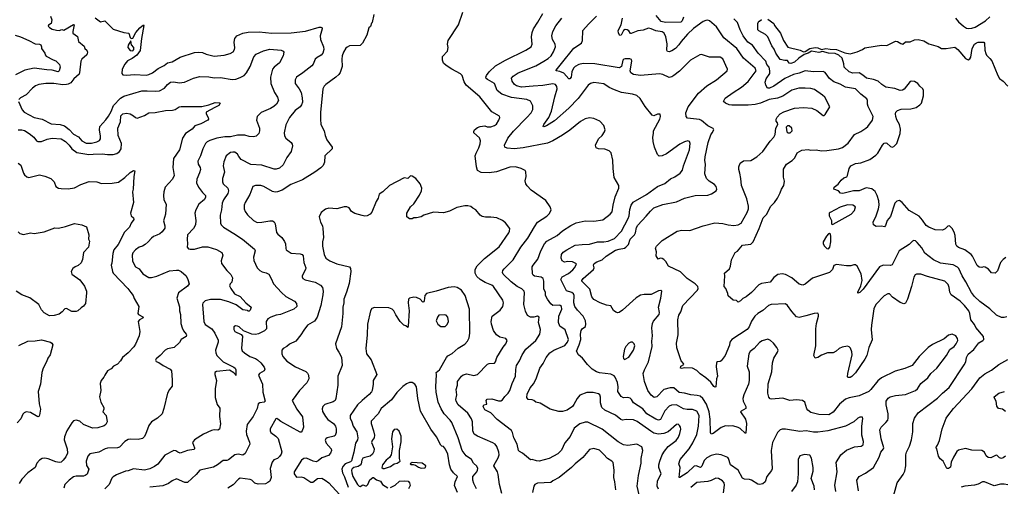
# Model space of a CAD drawing. Extents: x 1863017 to 1989460, y 394564 to 532820.
# Tile 165 of 213: x 1939383 to 1950377, y 485395 to 490607. Entities that reach past the tile are written whole.
import ezdxf

# ---------------------------------------------------------------- set-up
doc = ezdxf.new("R2010")
doc.units = 0

msp = doc.modelspace()

# ---------------------------------------------------------------- linework, layer by layer
at = {"layer": '0CON10XD'}
for points in [[(1946299, 485299), (1946279, 485395), (1946291, 485515), (1946322, 485655), (1946323, 485705), (1946339, 485795), (1946331, 485835), (1946275, 485866), (1946172, 485852), (1946125, 485859), (1946065, 485893), (1945885, 486033), (1945725, 486113), (1945695, 486112), (1945636, 486094), (1945574, 486045), (1945528, 485952), (1945471, 485879), (1945431, 485799), (1945393, 485757), (1945293, 485707), (1945184, 485676), (1945155, 485678), (1945106, 485694), (1945085, 485690), (1944998, 485765), (1944964, 485784), (1944954, 485795), (1944939, 485865), (1944902, 485935), (1944887, 485995), (1944875, 486018), (1944715, 486141), (1944645, 486216), (1944575, 486249), (1944557, 486285), (1944566, 486304), (1944598, 486312), (1944591, 486355), (1944602, 486368), (1944655, 486371), (1944730, 486350), (1944755, 486349), (1944775, 486362), (1944801, 486399), (1944836, 486434), (1944856, 486465), (1944880, 486545), (1944918, 486625), (1944921, 486699), (1944929, 486745), (1944965, 486796), (1944994, 486864), (1945036, 486925), (1945145, 487024), (1945192, 487095), (1945198, 487145), (1945176, 487225), (1945184, 487284), (1945165, 487296), (1945125, 487286), (1945085, 487284), (1945053, 487304), (1945032, 487352), (1945013, 487425), (1945019, 487555), (1945014, 487575), (1944989, 487599), (1944936, 487626), (1944870, 487680), (1944782, 487765), (1944772, 487785), (1944778, 487805), (1944792, 487825), (1944894, 487925), (1944979, 488065), (1945058, 488165), (1945131, 488295), (1945165, 488344), (1945269, 488411), (1945299, 488441), (1945316, 488484), (1945306, 488515), (1945257, 488587), (1945094, 488704), (1945050, 488750), (1945034, 488774), (1945027, 488807), (1945037, 488857), (1945036, 488906), (1945025, 488922), (1944982, 488945), (1944918, 488962), (1944855, 488961), (1944705, 488908), (1944625, 488897), (1944535, 488902), (1944495, 488924), (1944483, 488963), (1944469, 489085), (1944478, 489115), (1944511, 489175), (1944525, 489222), (1944528, 489255), (1944517, 489287), (1944454, 489345), (1944452, 489358), (1944460, 489375), (1944495, 489401), (1944525, 489414), (1944575, 489420), (1944602, 489412), (1944642, 489412), (1944685, 489426), (1944705, 489441), (1944734, 489485), (1944744, 489515), (1944741, 489531), (1944655, 489578), (1944522, 489745), (1944367, 489877), (1944344, 489914), (1944322, 489985), (1944304, 490004), (1944208, 490055), (1944145, 490097), (1944115, 490122), (1944102, 490155), (1944103, 490197), (1944160, 490255), (1944168, 490295), (1944160, 490335), (1944168, 490375), (1944281, 490549), (1944330, 490690)], [(1946514, 485364), (1946500, 485395), (1946504, 485456), (1946547, 485535), (1946520, 485605), (1946520, 485635), (1946530, 485675), (1946558, 485745), (1946582, 485788), (1946625, 485839), (1946712, 485908), (1946739, 485945), (1946754, 485985), (1946764, 486034), (1946762, 486055), (1946751, 486075), (1946735, 486088), (1946715, 486086), (1946625, 486004), (1946575, 485984), (1946515, 485979), (1946465, 485990), (1946429, 486009), (1946277, 486117), (1946235, 486139), (1946155, 486141), (1946115, 486134), (1946095, 486141), (1946035, 486190), (1945916, 486245), (1945882, 486275), (1945869, 486329), (1945869, 486389), (1945859, 486415), (1945845, 486428), (1945785, 486443), (1945715, 486443), (1945638, 486412), (1945606, 486374), (1945572, 486308), (1945554, 486286), (1945495, 486244), (1945445, 486230), (1945402, 486232), (1945305, 486257), (1945195, 486323), (1945145, 486333), (1945124, 486354), (1945105, 486360), (1945062, 486365), (1945044, 486385), (1945049, 486425), (1945084, 486495), (1945122, 486545), (1945155, 486606), (1945191, 486715), (1945227, 486765), (1945262, 486835), (1945301, 486885), (1945346, 486914), (1945471, 486969), (1945501, 487005), (1945511, 487035), (1945475, 487142), (1945415, 487185), (1945400, 487225), (1945403, 487295), (1945437, 487375), (1945432, 487402), (1945419, 487415), (1945405, 487419), (1945335, 487415), (1945315, 487432), (1945275, 487485), (1945255, 487525), (1945253, 487563), (1945237, 487597), (1945236, 487686), (1945229, 487715), (1945205, 487731), (1945132, 487742), (1945115, 487754), (1945108, 487768), (1945106, 487845), (1945115, 487865), (1945167, 487933), (1945201, 488025), (1945244, 488105), (1945267, 488133), (1945384, 488196), (1945445, 488249), (1945535, 488307), (1945595, 488337), (1945695, 488362), (1945795, 488356), (1945895, 488372), (1945976, 488435), (1945998, 488462), (1946008, 488535), (1946033, 488627), (1946073, 488725), (1946071, 488755), (1946020, 488845), (1946009, 488945), (1946007, 489037), (1945988, 489118), (1945965, 489143), (1945915, 489162), (1945847, 489163), (1945820, 489175), (1945812, 489205), (1945844, 489276), (1945885, 489312), (1945913, 489355), (1945919, 489375), (1945906, 489425), (1945862, 489475), (1945795, 489504), (1945745, 489510), (1945695, 489498), (1945645, 489468), (1945526, 489374), (1945445, 489319), (1945336, 489254), (1945275, 489228), (1945005, 489175), (1944905, 489166), (1944825, 489171), (1944799, 489185), (1944796, 489205), (1944832, 489285), (1944897, 489363), (1945045, 489516), (1945094, 489565), (1945113, 489605), (1945112, 489645), (1945085, 489696), (1945047, 489717), (1944875, 489737), (1944765, 489775), (1944715, 489815), (1944683, 489893), (1944605, 489938), (1944592, 489952), (1944589, 489965), (1944596, 489985), (1944624, 490025), (1944695, 490091), (1944808, 490155), (1945035, 490268), (1945092, 490305), (1945104, 490335), (1945098, 490415), (1945104, 490465), (1945120, 490505), (1945169, 490581), (1945225, 490675)], [(1939728, 490648), (1939740, 490605), (1939736, 490564), (1939706, 490545), (1939702, 490535), (1939715, 490519), (1939745, 490501), (1939795, 490489), (1939825, 490488), (1939855, 490496), (1939875, 490489), (1939985, 490552), (1939990, 490550), (1939975, 490475), (1939976, 490456), (1940030, 490420), (1940038, 490365), (1940102, 490312), (1940111, 490285), (1940132, 490265), (1940139, 490245), (1940134, 490215), (1940075, 490166), (1940065, 490145), (1940052, 490015), (1940045, 489997), (1939988, 489945), (1939955, 489903), (1939925, 489888), (1939904, 489884), (1939865, 489881), (1939765, 489893), (1939675, 489895), (1939595, 489883), (1939561, 489869), (1939526, 489844), (1939455, 489769), (1939392, 489735), (1939374, 489716)], [(1940225, 490628), (1940285, 490584), (1940335, 490594), (1940425, 490503), (1940545, 490463), (1940600, 490455), (1940615, 490410), (1940628, 490398), (1940645, 490400), (1940681, 490465), (1940725, 490517), (1940765, 490550), (1940769, 490541), (1940742, 490398), (1940727, 490263), (1940691, 490209), (1940638, 490172), (1940585, 490148), (1940555, 490110), (1940528, 490055), (1940522, 490005), (1940535, 489992), (1940575, 489987), (1940665, 489993), (1940795, 489988), (1940825, 489995), (1940865, 490013), (1940928, 490062), (1940995, 490096), (1941035, 490126), (1941085, 490138), (1941175, 490189), (1941335, 490241), (1941375, 490246), (1941425, 490241), (1941465, 490223), (1941555, 490199), (1941665, 490211), (1941732, 490228), (1941765, 490247), (1941782, 490275), (1941786, 490294), (1941777, 490355), (1941785, 490396), (1941806, 490425), (1941875, 490458), (1941935, 490468), (1942055, 490473), (1942197, 490457), (1942415, 490461), (1942575, 490479), (1942725, 490524), (1942744, 490524), (1942760, 490515), (1942762, 490505), (1942736, 490425), (1942743, 490385), (1942776, 490305), (1942777, 490275), (1942769, 490235), (1942749, 490211), (1942703, 490185), (1942683, 490165), (1942661, 490109), (1942645, 490091), (1942543, 490013), (1942475, 489966), (1942458, 489935), (1942458, 489895), (1942505, 489835), (1942524, 489795), (1942538, 489735), (1942539, 489685), (1942530, 489655), (1942516, 489635), (1942457, 489593), (1942395, 489516), (1942355, 489432), (1942334, 489345), (1942338, 489308), (1942353, 489283), (1942414, 489234), (1942426, 489216), (1942428, 489198), (1942414, 489135), (1942364, 489066), (1942325, 488985), (1942285, 488949), (1942245, 488936), (1942225, 488937), (1942085, 488981), (1941965, 488991), (1941855, 489045), (1941830, 489080), (1941815, 489106), (1941785, 489126), (1941761, 489129), (1941735, 489122), (1941689, 489085), (1941661, 489019), (1941656, 488975), (1941670, 488905), (1941649, 488835), (1941646, 488795), (1941656, 488775), (1941708, 488725), (1941716, 488696), (1941705, 488665), (1941660, 488595), (1941645, 488558), (1941637, 488485), (1941622, 488425), (1941624, 488335), (1941634, 488315), (1941659, 488289), (1941775, 488220), (1941870, 488155), (1942004, 488045), (1942012, 488025), (1941994, 487955), (1941998, 487918), (1942034, 487834), (1942064, 487804), (1942090, 487790), (1942135, 487779), (1942163, 487763), (1942191, 487715), (1942216, 487655), (1942305, 487560), (1942356, 487515), (1942452, 487462), (1942474, 487435), (1942476, 487405), (1942443, 487375), (1942295, 487315), (1942245, 487306), (1942186, 487285), (1942154, 487265), (1942136, 487235), (1942139, 487155), (1942115, 487131), (1942051, 487099), (1942015, 487092), (1941975, 487096), (1941880, 487130), (1941834, 487175), (1941816, 487185), (1941793, 487187), (1941775, 487177), (1941773, 487145), (1941784, 487125), (1941855, 487091), (1941871, 487071), (1941859, 486935), (1941868, 486908), (1941894, 486884), (1941951, 486845), (1942015, 486822), (1942038, 486808), (1942075, 486774), (1942111, 486725), (1942119, 486705), (1942114, 486686), (1942061, 486655), (1942049, 486635), (1942093, 486535), (1942098, 486445), (1942124, 486346), (1942113, 486335), (1942063, 486327), (1942044, 486315), (1942036, 486265), (1941991, 486175), (1941923, 486085), (1941911, 486009), (1941914, 485975), (1941949, 485889), (1941951, 485865), (1941899, 485761), (1941875, 485744), (1941823, 485753), (1941785, 485746), (1941715, 485691), (1941695, 485684), (1941655, 485682), (1941592, 485635), (1941545, 485607), (1941394, 485575), (1941354, 485525), (1941255, 485439), (1941225, 485439), (1941135, 485478), (1941085, 485457), (1941046, 485425), (1940981, 485399), (1940835, 485384)], [(1943338, 490665), (1943320, 490575), (1943312, 490568), (1943298, 490532), (1943282, 490515), (1943260, 490435), (1943212, 490345), (1943185, 490318), (1943065, 490314), (1943038, 490302), (1943025, 490290), (1943000, 490245), (1942985, 490202), (1942980, 490165), (1942982, 490085), (1942961, 490019), (1942945, 489994), (1942914, 489965), (1942802, 489885), (1942782, 489865), (1942768, 489835), (1942741, 489569), (1942741, 489495), (1942746, 489435), (1942781, 489365), (1942794, 489314), (1942814, 489265), (1942870, 489185), (1942870, 489165), (1942790, 489085), (1942786, 489014), (1942772, 488978), (1942747, 488953), (1942677, 488903), (1942541, 488819), (1942410, 488765), (1942315, 488703), (1942262, 488685), (1942235, 488682), (1942205, 488689), (1942109, 488745), (1942075, 488756), (1942015, 488755), (1941987, 488743), (1941951, 488655), (1941900, 488565), (1941891, 488535), (1941890, 488495), (1941901, 488465), (1941927, 488427), (1941994, 488364), (1942035, 488340), (1942085, 488345), (1942175, 488361), (1942205, 488359), (1942225, 488350), (1942237, 488325), (1942251, 488231), (1942265, 488211), (1942310, 488175), (1942341, 488131), (1942352, 488102), (1942353, 488053), (1942360, 488035), (1942415, 488000), (1942515, 487992), (1942536, 487986), (1942548, 487968), (1942556, 487895), (1942577, 487835), (1942574, 487815), (1942537, 487745), (1942536, 487735), (1942546, 487716), (1942572, 487702), (1942683, 487675), (1942743, 487643), (1942764, 487614), (1942771, 487575), (1942768, 487535), (1942744, 487415), (1942704, 487285), (1942675, 487240), (1942597, 487193), (1942555, 487138), (1942523, 487085), (1942465, 487016), (1942397, 486983), (1942367, 486955), (1942324, 486935), (1942311, 486915), (1942309, 486875), (1942320, 486845), (1942364, 486794), (1942461, 486731), (1942576, 486676), (1942597, 486657), (1942608, 486635), (1942611, 486595), (1942590, 486550), (1942506, 486465), (1942424, 486355), (1942476, 486255), (1942540, 486170), (1942552, 486055), (1942537, 486013), (1942525, 486001), (1942515, 486001), (1942298, 486118), (1942265, 486146), (1942255, 486151), (1942242, 486148), (1942181, 486035), (1942180, 486015), (1942188, 485995), (1942244, 485955), (1942269, 485929), (1942309, 485781), (1942304, 485755), (1942285, 485726), (1942260, 485705), (1942220, 485690), (1942201, 485665), (1942180, 485595), (1942190, 485495), (1942175, 485454), (1942154, 485436), (1942127, 485423), (1942045, 485420), (1942009, 485429), (1941975, 485462), (1941955, 485472), (1941845, 485484), (1941825, 485474), (1941767, 485413), (1941706, 485375)], [(1948799, 486151), (1948795, 486167), (1948765, 486169), (1948740, 486155), (1948695, 486114), (1948602, 486068), (1948405, 486016), (1948295, 486000), (1948245, 486000), (1948164, 486014), (1948095, 486007), (1947935, 486034), (1947898, 486032), (1947875, 486024), (1947846, 485995), (1947789, 485885), (1947774, 485795), (1947785, 485590), (1947779, 485571), (1947726, 485505), (1947707, 485445), (1947679, 485421), (1947645, 485415), (1947625, 485420), (1947555, 485462), (1947530, 485470), (1947475, 485475), (1947454, 485485), (1947406, 485576), (1947319, 485635), (1947299, 485705), (1947288, 485718), (1947216, 485746), (1947165, 485753), (1947105, 485738), (1947055, 485714), (1947026, 485684), (1947000, 485620), (1946986, 485604), (1946935, 485622), (1946915, 485619), (1946835, 485545), (1946755, 485492), (1946748, 485495), (1946757, 485605), (1946743, 485645), (1946757, 485695), (1946857, 485813), (1946899, 485881), (1946943, 485975), (1946962, 486068), (1946968, 486185), (1946945, 486235), (1946895, 486252), (1946835, 486253), (1946795, 486260), (1946715, 486305), (1946659, 486301), (1946635, 486291), (1946585, 486239), (1946539, 486141), (1946515, 486133), (1946485, 486144), (1946385, 486205), (1946339, 486259), (1946235, 486328), (1946215, 486365), (1946199, 486379), (1946175, 486385), (1946124, 486384), (1946097, 486397), (1946063, 486455), (1946066, 486505), (1946059, 486555), (1946033, 486613), (1946019, 486629), (1945985, 486649), (1945855, 486664), (1945825, 486673), (1945775, 486702), (1945722, 486755), (1945667, 486825), (1945624, 486864), (1945600, 486905), (1945631, 486975), (1945649, 487035), (1945643, 487095), (1945651, 487135), (1945665, 487154), (1945701, 487179), (1945705, 487205), (1945700, 487245), (1945675, 487294), (1945611, 487361), (1945581, 487405), (1945571, 487445), (1945574, 487525), (1945567, 487545), (1945549, 487559), (1945489, 487579), (1945426, 487705), (1945441, 487735), (1945509, 487771), (1945558, 487812), (1945579, 487835), (1945600, 487875), (1945593, 487885), (1945555, 487901), (1945505, 487906), (1945465, 487900), (1945439, 487915), (1945428, 487945), (1945433, 487985), (1945451, 488009), (1945493, 488035), (1945585, 488087), (1945665, 488097), (1945745, 488098), (1945835, 488127), (1945905, 488127), (1945955, 488135), (1946025, 488164), (1946103, 488245), (1946178, 488385), (1946188, 488415), (1946196, 488486), (1946212, 488535), (1946232, 488568), (1946382, 488655), (1946505, 488743), (1946585, 488776), (1946651, 488829), (1946699, 488851), (1946759, 488891), (1946785, 488925), (1946796, 488976), (1946860, 489155), (1946868, 489225), (1946862, 489245), (1946843, 489253), (1946805, 489244), (1946755, 489216), (1946605, 489110), (1946555, 489086), (1946524, 489084), (1946505, 489102), (1946472, 489185), (1946456, 489245), (1946454, 489295), (1946461, 489335), (1946458, 489365), (1946530, 489495), (1946537, 489527), (1946535, 489550), (1946505, 489550), (1946465, 489532), (1946445, 489542), (1946366, 489636), (1946312, 489725), (1946275, 489759), (1946225, 489775), (1946103, 489793), (1946023, 489823), (1945965, 489851), (1945905, 489892), (1945795, 489904), (1945755, 489894), (1945732, 489875), (1945620, 489725), (1945513, 489617), (1945355, 489476), (1945265, 489423), (1945235, 489411), (1945228, 489415), (1945234, 489435), (1945292, 489515), (1945321, 489585), (1945358, 489745), (1945384, 489834), (1945382, 489862), (1945365, 489885), (1945335, 489891), (1945225, 489872), (1945116, 489866), (1944985, 489855), (1944929, 489869), (1944907, 489885), (1944882, 489922), (1944875, 489955), (1944892, 489975), (1944948, 490012), (1945145, 490092), (1945235, 490142), (1945284, 490175), (1945316, 490205), (1945345, 490248), (1945364, 490304), (1945363, 490335), (1945333, 490385), (1945324, 490425), (1945336, 490474), (1945371, 490539), (1945435, 490625)], [(1948747, 485345), (1948732, 485465), (1948757, 485503), (1948828, 485542), (1948916, 485604), (1948980, 485720), (1948998, 485775), (1949029, 485815), (1949031, 485825), (1949003, 485927), (1948986, 486025), (1949002, 486055), (1949055, 486107), (1949076, 486134), (1949081, 486155), (1949080, 486205), (1949056, 486305), (1949059, 486345), (1949080, 486380), (1949104, 486396), (1949162, 486408), (1949275, 486419), (1949385, 486465), (1949406, 486484), (1949444, 486545), (1949523, 486607), (1949555, 486655), (1949624, 486716), (1949733, 486855), (1949768, 486922), (1949816, 486955), (1949840, 486985), (1949858, 487025), (1949854, 487045), (1949835, 487076), (1949795, 487094), (1949755, 487084), (1949705, 487041), (1949575, 486980), (1949526, 486945), (1949426, 486844), (1949347, 486743), (1949265, 486711), (1949158, 486682), (1949005, 486605), (1948965, 486574), (1948888, 486475), (1948865, 486455), (1948755, 486405), (1948645, 486384), (1948605, 486367), (1948537, 486313), (1948465, 486222), (1948417, 486195), (1948305, 486196), (1948215, 486221), (1948184, 486244), (1948172, 486262), (1948151, 486335), (1948123, 486353), (1948055, 486360), (1947983, 486353), (1947905, 486379), (1947778, 486368), (1947763, 486373), (1947749, 486389), (1947737, 486435), (1947740, 486540), (1947780, 486675), (1947787, 486773), (1947805, 486825), (1947846, 486895), (1947850, 486915), (1947838, 486945), (1947798, 486995), (1947766, 487025), (1947737, 487037), (1947675, 487019), (1947645, 487001), (1947584, 486936), (1947539, 486901), (1947524, 486876), (1947506, 486735), (1947528, 486675), (1947529, 486575), (1947520, 486535), (1947467, 486415), (1947459, 486375), (1947461, 486345), (1947489, 486285), (1947490, 486265), (1947438, 486235), (1947432, 486225), (1947488, 486145), (1947497, 486095), (1947492, 485988), (1947485, 485987), (1947429, 486039), (1947405, 486053), (1947345, 486069), (1947295, 486065), (1947265, 486070), (1947215, 486052), (1947125, 485986), (1947105, 485978), (1947095, 485995), (1947091, 486145), (1947082, 486225), (1947052, 486312), (1947010, 486375), (1946980, 486400), (1946949, 486411), (1946875, 486418), (1946805, 486436), (1946745, 486441), (1946686, 486496), (1946647, 486496), (1946575, 486475), (1946496, 486394), (1946467, 486386), (1946432, 486412), (1946398, 486465), (1946361, 486565), (1946345, 486655), (1946358, 486695), (1946403, 486787), (1946446, 486955), (1946441, 487015), (1946448, 487075), (1946443, 487165), (1946449, 487215), (1946461, 487239), (1946523, 487315), (1946525, 487335), (1946515, 487395), (1946541, 487495), (1946552, 487575), (1946543, 487583), (1946515, 487579), (1946435, 487537), (1946355, 487536), (1946315, 487529), (1946265, 487502), (1946115, 487363), (1946078, 487335), (1946062, 487332), (1946039, 487339), (1946015, 487358), (1945985, 487410), (1945935, 487419), (1945865, 487444), (1945792, 487482), (1945771, 487511), (1945748, 487598), (1945659, 487685), (1945659, 487695), (1945675, 487716), (1945791, 487815), (1945796, 487834), (1945791, 487865), (1945796, 487884), (1945826, 487904), (1945885, 487925), (1945931, 487965), (1946035, 488031), (1946075, 488045), (1946135, 488054), (1946152, 488065), (1946179, 488095), (1946201, 488155), (1946249, 488205), (1946259, 488225), (1946269, 488285), (1946285, 488312), (1946379, 488411), (1946425, 488470), (1946465, 488506), (1946565, 488544), (1946715, 488574), (1946805, 488614), (1946925, 488644), (1947065, 488646), (1947108, 488662), (1947159, 488695), (1947166, 488715), (1947159, 488745), (1947141, 488765), (1947082, 488805), (1947053, 488833), (1947032, 488885), (1947042, 488995), (1947034, 489035), (1947035, 489075), (1947069, 489235), (1947100, 489320), (1947116, 489344), (1947132, 489375), (1947125, 489390), (1947065, 489422), (1946995, 489481), (1946975, 489492), (1946838, 489508), (1946824, 489525), (1946819, 489565), (1946847, 489635), (1946963, 489787), (1947055, 489869), (1947164, 489935), (1947281, 490035), (1947286, 490055), (1947235, 490171), (1947205, 490187), (1947085, 490189), (1946995, 490217), (1946976, 490214), (1946874, 490155), (1946749, 490031), (1946688, 489982), (1946665, 489968), (1946635, 489962), (1946565, 489996), (1946525, 490003), (1946315, 489983), (1946235, 489996), (1946206, 490015), (1946200, 490035), (1946219, 490145), (1946214, 490164), (1946195, 490171), (1946145, 490170), (1946128, 490165), (1946119, 490155), (1946102, 490085), (1946093, 490075), (1946075, 490069), (1945805, 490115), (1945674, 490116), (1945625, 490108), (1945586, 490085), (1945566, 490064), (1945549, 490025), (1945539, 489965), (1945525, 489946), (1945515, 489946), (1945458, 490008), (1945415, 490028), (1945373, 490035), (1945374, 490045), (1945431, 490119), (1945572, 490288), (1945656, 490345), (1945668, 490375), (1945670, 490485), (1945733, 490557), (1945824, 490645)], [(1946126, 490485), (1946097, 490435), (1946085, 490432), (1946070, 490455), (1946064, 490485), (1946100, 490550), (1946114, 490625)], [(1949128, 485242), (1949180, 485435), (1949248, 485525), (1949267, 485563), (1949279, 485625), (1949277, 485745), (1949284, 485776), (1949320, 485845), (1949341, 485915), (1949357, 486005), (1949354, 486096), (1949374, 486155), (1949414, 486216), (1949632, 486378), (1949685, 486434), (1949760, 486500), (1949930, 486750), (1949946, 486785), (1949954, 486835), (1949975, 486872), (1950038, 486922), (1950093, 486997), (1950138, 487022), (1950150, 487035), (1950145, 487067), (1950060, 487170), (1950044, 487204), (1950002, 487255), (1949991, 487325), (1949980, 487355), (1949934, 487415), (1949885, 487462), (1949782, 487535), (1949768, 487565), (1949761, 487615), (1949749, 487649), (1949714, 487685), (1949518, 487738), (1949445, 487766), (1949395, 487766), (1949382, 487758), (1949365, 487732), (1949341, 487625), (1949296, 487485), (1949275, 487442), (1949255, 487433), (1949215, 487449), (1949127, 487507), (1949095, 487544), (1949076, 487546), (1949035, 487521), (1948942, 487425), (1948921, 487379), (1948893, 487195), (1948891, 487145), (1948901, 487031), (1948866, 486944), (1948841, 486855), (1948821, 486815), (1948715, 486662), (1948675, 486622), (1948655, 486610), (1948635, 486610), (1948627, 486617), (1948629, 486655), (1948678, 486865), (1948675, 486898), (1948659, 486939), (1948645, 486954), (1948625, 486962), (1948565, 486950), (1948534, 486936), (1948498, 486905), (1948465, 486887), (1948404, 486886), (1948335, 486860), (1948295, 486834), (1948265, 486828), (1948251, 486855), (1948273, 486965), (1948274, 487155), (1948280, 487215), (1948303, 487295), (1948303, 487313), (1948295, 487328), (1948255, 487326), (1948162, 487298), (1948085, 487280), (1948058, 487288), (1948005, 487346), (1947955, 487416), (1947935, 487432), (1947775, 487426), (1947745, 487416), (1947682, 487358), (1947625, 487325), (1947592, 487295), (1947555, 487239), (1947528, 487175), (1947505, 487148), (1947334, 487035), (1947314, 487005), (1947308, 486972), (1947260, 486855), (1947215, 486796), (1947205, 486789), (1947173, 486787), (1947162, 486778), (1947159, 486731), (1947174, 486625), (1947163, 486595), (1947154, 486506), (1947145, 486501), (1947135, 486508), (1947099, 486559), (1947045, 486607), (1946982, 486652), (1946945, 486688), (1946896, 486716), (1946805, 486720), (1946775, 486710), (1946763, 486713), (1946765, 486735), (1946798, 486755), (1946795, 486767), (1946770, 486795), (1946720, 486940), (1946718, 486995), (1946736, 487085), (1946732, 487255), (1946742, 487305), (1946764, 487345), (1946787, 487415), (1946952, 487585), (1946959, 487605), (1946953, 487625), (1946925, 487657), (1946837, 487715), (1946762, 487792), (1946627, 487855), (1946598, 487905), (1946577, 487927), (1946555, 487939), (1946535, 487943), (1946513, 487933), (1946488, 487968), (1946492, 488015), (1946482, 488055), (1946492, 488078), (1946555, 488140), (1946725, 488244), (1946775, 488256), (1946865, 488254), (1947015, 488304), (1947145, 488338), (1947235, 488332), (1947295, 488316), (1947355, 488309), (1947405, 488315), (1947437, 488333), (1947507, 488455), (1947520, 488495), (1947520, 488525), (1947503, 488605), (1947441, 488755), (1947436, 488835), (1947422, 488892), (1947411, 488935), (1947411, 488965), (1947428, 489005), (1947465, 489031), (1947545, 489036), (1947614, 489076), (1947679, 489135), (1947761, 489249), (1947802, 489295), (1947818, 489325), (1947826, 489395), (1947848, 489435), (1947846, 489455), (1947831, 489475), (1947831, 489495), (1947841, 489519), (1947875, 489556), (1947915, 489579), (1948035, 489620), (1948134, 489626), (1948227, 489617), (1948285, 489594), (1948355, 489538), (1948365, 489538), (1948375, 489548), (1948427, 489635), (1948372, 489742), (1948348, 489765), (1948258, 489828), (1948215, 489840), (1948155, 489844), (1948082, 489842), (1948005, 489819), (1947905, 489751), (1947845, 489731), (1947753, 489717), (1947655, 489676), (1947595, 489660), (1947515, 489652), (1947335, 489652), (1947305, 489656), (1947265, 489674), (1947241, 489695), (1947260, 489730), (1947348, 489795), (1947444, 489855), (1947515, 489916), (1947607, 490035), (1947594, 490065), (1947466, 490176), (1947390, 490285), (1947245, 490405), (1947165, 490527), (1947085, 490593), (1947065, 490600), (1947045, 490599), (1947014, 490586), (1946905, 490509), (1946840, 490445), (1946770, 490365), (1946744, 490325), (1946704, 490285), (1946665, 490259), (1946635, 490248), (1946615, 490251), (1946607, 490267), (1946614, 490336), (1946598, 490415), (1946578, 490455), (1946555, 490473), (1946485, 490483), (1946435, 490506), (1946405, 490512), (1946345, 490491), (1946285, 490484), (1946212, 490452), (1946202, 490452), (1946183, 490483), (1946165, 490494), (1946145, 490496), (1946126, 490485)], [(1946794, 490636), (1946780, 490595), (1946765, 490579), (1946595, 490576), (1946546, 490586), (1946490, 490655)], [(1950405, 487288), (1950375, 487280), (1950345, 487281), (1950288, 487308), (1950215, 487379), (1950105, 487461), (1950044, 487514), (1950012, 487558), (1949949, 487679), (1949905, 487745), (1949868, 487828), (1949855, 487844), (1949805, 487868), (1949665, 487888), (1949585, 487923), (1949490, 488000), (1949457, 488057), (1949405, 488120), (1949385, 488136), (1949365, 488141), (1949350, 488135), (1949314, 488096), (1949202, 488025), (1949123, 487867), (1949105, 487860), (1949025, 487864), (1948985, 487845), (1948802, 487598), (1948765, 487558), (1948743, 487553), (1948742, 487565), (1948776, 487635), (1948788, 487695), (1948777, 487767), (1948733, 487853), (1948715, 487868), (1948695, 487868), (1948664, 487856), (1948616, 487856), (1948505, 487872), (1948475, 487860), (1948458, 487815), (1948425, 487782), (1948235, 487719), (1948155, 487651), (1948128, 487642), (1948085, 487651), (1948005, 487724), (1947935, 487759), (1947895, 487768), (1947849, 487761), (1947805, 487728), (1947764, 487676), (1947665, 487659), (1947635, 487644), (1947555, 487559), (1947495, 487510), (1947456, 487494), (1947432, 487468), (1947405, 487450), (1947385, 487470), (1947350, 487475), (1947293, 487523), (1947289, 487549), (1947268, 487605), (1947250, 487625), (1947258, 487745), (1947252, 487775), (1947308, 487825), (1947321, 487855), (1947330, 487925), (1947373, 488005), (1947397, 488023), (1947455, 488089), (1947545, 488099), (1947572, 488125), (1947641, 488275), (1947685, 488394), (1947726, 488435), (1947765, 488520), (1947811, 488565), (1947844, 488615), (1947876, 488674), (1947889, 488715), (1947914, 488755), (1947922, 488805), (1947912, 488848), (1947912, 488938), (1947944, 488995), (1948007, 489033), (1948038, 489065), (1948065, 489121), (1948115, 489149), (1948185, 489156), (1948215, 489151), (1948275, 489154), (1948335, 489144), (1948395, 489146), (1948524, 489166), (1948570, 489180), (1948635, 489228), (1948705, 489326), (1948775, 489360), (1948830, 489395), (1948852, 489415), (1948906, 489485), (1948913, 489525), (1948855, 489638), (1948849, 489665), (1948851, 489705), (1948842, 489722), (1948774, 489774), (1948715, 489833), (1948605, 489855), (1948545, 489887), (1948475, 489912), (1948425, 489952), (1948406, 489976), (1948376, 490016), (1948355, 490028), (1948245, 490025), (1948155, 490037), (1948085, 490008), (1948022, 489995), (1947925, 489952), (1947805, 489865), (1947755, 489841), (1947732, 489842), (1947714, 489875), (1947708, 489908), (1947719, 489945), (1947757, 490005), (1947760, 490035), (1947750, 490075), (1947727, 490105), (1947713, 490145), (1947627, 490235), (1947565, 490323), (1947513, 490355), (1947460, 490425), (1947427, 490495), (1947398, 490575), (1947358, 490615)], [(1950395, 487951), (1950363, 487927), (1950335, 487894), (1950300, 487800), (1950275, 487777), (1950235, 487781), (1950201, 487821), (1950165, 487843), (1950145, 487846), (1950125, 487839), (1950095, 487842), (1950075, 487860), (1950022, 487965), (1950006, 487986), (1949935, 488038), (1949865, 488061), (1949845, 488077), (1949835, 488100), (1949829, 488195), (1949818, 488235), (1949793, 488275), (1949765, 488303), (1949745, 488302), (1949718, 488272), (1949685, 488257), (1949605, 488261), (1949535, 488288), (1949505, 488310), (1949465, 488368), (1949425, 488411), (1949315, 488477), (1949236, 488566), (1949205, 488586), (1949175, 488580), (1949155, 488556), (1949105, 488409), (1949069, 488365), (1949050, 488310), (1949038, 488295), (1949005, 488300), (1948945, 488298), (1948918, 488315), (1948911, 488345), (1948947, 488415), (1948973, 488495), (1948980, 488535), (1948975, 488585), (1948958, 488645), (1948935, 488687), (1948899, 488719), (1948835, 488728), (1948755, 488696), (1948694, 488696), (1948575, 488666), (1948549, 488669), (1948525, 488697), (1948472, 488715), (1948478, 488735), (1948520, 488770), (1948555, 488814), (1948585, 488839), (1948617, 488853), (1948626, 488865), (1948644, 488946), (1948664, 488975), (1948715, 488999), (1948775, 489008), (1948875, 489046), (1948941, 489095), (1948965, 489116), (1949015, 489207), (1949035, 489229), (1949055, 489231), (1949065, 489226), (1949105, 489189), (1949125, 489182), (1949145, 489190), (1949176, 489225), (1949214, 489335), (1949217, 489383), (1949208, 489435), (1949178, 489488), (1949164, 489525), (1949161, 489555), (1949167, 489575), (1949185, 489591), (1949225, 489608), (1949335, 489611), (1949392, 489628), (1949435, 489656), (1949452, 489675), (1949476, 489755), (1949475, 489815), (1949466, 489836), (1949435, 489863), (1949411, 489895), (1949375, 489916), (1949345, 489922), (1949325, 489918), (1949258, 489832), (1949240, 489820), (1949215, 489817), (1949155, 489838), (1949055, 489855), (1949008, 489885), (1948970, 489920), (1948915, 489940), (1948838, 489955), (1948798, 489988), (1948755, 490012), (1948685, 490009), (1948645, 490023), (1948589, 490075), (1948586, 490115), (1948568, 490178), (1948529, 490209), (1948489, 490229), (1948414, 490234), (1948345, 490252), (1948305, 490242), (1948225, 490254), (1948185, 490232), (1948142, 490218), (1948082, 490178), (1948035, 490134), (1947995, 490118), (1947975, 490122), (1947955, 490152), (1947925, 490152), (1947875, 490163), (1947825, 490235), (1947809, 490279), (1947781, 490315), (1947736, 490416), (1947710, 490440), (1947635, 490481), (1947626, 490495), (1947626, 490536), (1947624, 490566), (1947635, 490590), (1947645, 490590), (1947665, 490610)], [(1947735, 490612), (1947802, 490565), (1947812, 490542), (1947877, 490455), (1947911, 490375), (1947961, 490301), (1948096, 490266), (1948135, 490247), (1948155, 490250), (1948205, 490285), (1948265, 490298), (1948295, 490294), (1948335, 490274), (1948385, 490286), (1948433, 490277), (1948505, 490275), (1948595, 490237), (1948654, 490226), (1948735, 490248), (1948795, 490273), (1948818, 490292), (1948842, 490298), (1949005, 490321), (1949065, 490319), (1949162, 490368), (1949185, 490363), (1949221, 490341), (1949245, 490333), (1949275, 490360), (1949325, 490360), (1949375, 490381), (1949415, 490386), (1949480, 490370), (1949535, 490336), (1949639, 490309), (1949676, 490286), (1949726, 490284), (1949825, 490302), (1949859, 490275), (1949942, 490172), (1949975, 490159), (1949991, 490169), (1950002, 490188), (1950018, 490285), (1950045, 490332), (1950065, 490349), (1950085, 490355), (1950150, 490355), (1950157, 490345), (1950161, 490265), (1950169, 490229), (1950179, 490209), (1950216, 490175), (1950236, 490146), (1950303, 489983), (1950325, 489950), (1950365, 489919), (1950415, 489865)], [(1949832, 490625), (1949865, 490584), (1949920, 490535), (1949954, 490514), (1949978, 490508), (1950015, 490511), (1950050, 490525), (1950167, 490595), (1950215, 490639)], [(1939334, 490434), (1939393, 490415), (1939485, 490376), (1939555, 490337), (1939605, 490333), (1939617, 490327), (1939627, 490305), (1939627, 490285), (1939663, 490235), (1939667, 490215), (1939678, 490198), (1939755, 490158), (1939787, 490147), (1939826, 490105), (1939836, 490075), (1939825, 490035), (1939814, 490026), (1939745, 490045), (1939685, 490046), (1939544, 490064), (1939441, 490045), (1939335, 489991)], [(1940645, 490260), (1940658, 490275), (1940658, 490295), (1940630, 490325), (1940625, 490370), (1940595, 490321), (1940590, 490295), (1940615, 490264), (1940645, 490260)], [(1939370, 489695), (1939410, 489600), (1939434, 489574), (1939545, 489513), (1939635, 489497), (1939735, 489443), (1939835, 489438), (1939883, 489423), (1939935, 489380), (1939985, 489328), (1940039, 489299), (1940076, 489255), (1940125, 489229), (1940185, 489227), (1940245, 489241), (1940273, 489257), (1940284, 489276), (1940284, 489305), (1940273, 489375), (1940276, 489415), (1940345, 489488), (1940375, 489528), (1940405, 489581), (1940432, 489648), (1940510, 489730), (1940545, 489752), (1940745, 489811), (1940805, 489814), (1940895, 489807), (1940945, 489813), (1940999, 489841), (1941035, 489885), (1941065, 489908), (1941105, 489913), (1941165, 489902), (1941222, 489908), (1941325, 489954), (1941395, 489973), (1941495, 489969), (1941555, 489959), (1941625, 489961), (1941755, 489939), (1941795, 489944), (1941845, 489960), (1941888, 489982), (1941917, 490013), (1941956, 490084), (1941998, 490192), (1942025, 490222), (1942105, 490260), (1942175, 490277), (1942302, 490265), (1942326, 490256), (1942333, 490245), (1942326, 490205), (1942282, 490125), (1942225, 490078), (1942206, 490054), (1942185, 489965), (1942187, 489895), (1942229, 489795), (1942263, 489743), (1942271, 489705), (1942249, 489665), (1942221, 489639), (1942185, 489616), (1942078, 489572), (1942034, 489525), (1942028, 489485), (1942061, 489395), (1942061, 489365), (1942052, 489335), (1942023, 489307), (1941995, 489300), (1941945, 489302), (1941895, 489319), (1941815, 489319), (1941735, 489299), (1941675, 489298), (1941585, 489283), (1941505, 489258), (1941475, 489242), (1941458, 489225), (1941428, 489165), (1941403, 489085), (1941373, 489025), (1941377, 488995), (1941397, 488955), (1941400, 488935), (1941392, 488895), (1941361, 488825), (1941358, 488785), (1941378, 488735), (1941424, 488675), (1941456, 488645), (1941459, 488625), (1941445, 488599), (1941383, 488545), (1941350, 488485), (1941339, 488445), (1941351, 488365), (1941346, 488315), (1941325, 488276), (1941258, 488205), (1941251, 488155), (1941258, 488105), (1941253, 488065), (1941269, 488049), (1941285, 488044), (1941335, 488044), (1941425, 488068), (1941485, 488069), (1941579, 488039), (1941639, 488005), (1941651, 487975), (1941631, 487915), (1941636, 487885), (1941694, 487804), (1941740, 487760), (1941760, 487725), (1941750, 487675), (1941733, 487655), (1941727, 487635), (1941739, 487605), (1941783, 487545), (1941845, 487514), (1941906, 487446), (1941968, 487395), (1941955, 487362), (1941945, 487352), (1941935, 487353), (1941925, 487360), (1941875, 487366), (1941801, 487421), (1941717, 487457), (1941625, 487482), (1941515, 487481)], [(1939365, 489378), (1939405, 489376), (1939435, 489368), (1939490, 489335), (1939541, 489295), (1939569, 489255), (1939585, 489246), (1939625, 489248), (1939688, 489272), (1939745, 489285), (1939845, 489277), (1939895, 489245), (1939935, 489204), (1939965, 489163), (1940022, 489122), (1940155, 489103), (1940205, 489105), (1940305, 489110), (1940365, 489100), (1940427, 489103), (1940469, 489111), (1940498, 489135), (1940514, 489165), (1940520, 489225), (1940484, 489315), (1940479, 489395), (1940509, 489465), (1940512, 489535), (1940535, 489556), (1940575, 489564), (1940615, 489557), (1940654, 489535), (1940675, 489514), (1940695, 489508), (1940775, 489538), (1940825, 489566), (1940895, 489569), (1941012, 489592), (1941090, 489595), (1941117, 489603), (1941165, 489634), (1941185, 489638), (1941415, 489636), (1941495, 489656), (1941565, 489682), (1941615, 489680), (1941620, 489675), (1941605, 489650), (1941563, 489627), (1941466, 489575), (1941466, 489555), (1941488, 489515), (1941491, 489495), (1941485, 489484), (1941405, 489442), (1941338, 489422), (1941307, 489385), (1941235, 489336), (1941202, 489285), (1941167, 489155), (1941101, 489055), (1941092, 488955), (1941108, 488865), (1941089, 488825), (1941008, 488735), (1940991, 488685), (1940988, 488645), (1940994, 488595), (1941019, 488545), (1941012, 488435), (1940990, 488360), (1941003, 488303), (1941003, 488277), (1940975, 488236), (1940946, 488214), (1940915, 488201), (1940876, 488184), (1940853, 488167), (1940818, 488125), (1940784, 488096), (1940755, 488078), (1940715, 488067), (1940675, 488036), (1940647, 488003), (1940637, 487975), (1940641, 487911), (1940675, 487846), (1940715, 487823), (1940758, 487768), (1940825, 487729), (1940855, 487727), (1940915, 487742), (1941055, 487802), (1941135, 487810), (1941155, 487809), (1941187, 487795), (1941240, 487745), (1941261, 487705), (1941274, 487655), (1941258, 487632), (1941155, 487557), (1941137, 487495), (1941169, 487399), (1941168, 487355), (1941178, 487315), (1941182, 487215), (1941197, 487165)], [(1947985, 489342), (1948007, 489365), (1948006, 489395), (1947975, 489423), (1947955, 489422), (1947942, 489405), (1947949, 489355), (1947958, 489345), (1947985, 489342)], [(1939366, 489006), (1939395, 488981), (1939424, 488894), (1939436, 488875), (1939463, 488853), (1939486, 488846), (1939605, 488874), (1939665, 488861), (1939732, 488835), (1939767, 488795), (1939785, 488743), (1939815, 488726), (1939845, 488721), (1939925, 488719), (1939995, 488728), (1940065, 488767), (1940160, 488800), (1940244, 488796), (1940295, 488778), (1940415, 488780), (1940485, 488793), (1940556, 488845), (1940615, 488902), (1940655, 488921), (1940667, 488917), (1940657, 488855), (1940650, 488715), (1940642, 488685), (1940654, 488565), (1940621, 488445), (1940627, 488417), (1940654, 488394), (1940659, 488375), (1940628, 488335), (1940609, 488291), (1940553, 488235), (1940481, 488095), (1940435, 488035), (1940423, 487995), (1940413, 487887), (1940404, 487865), (1940418, 487795), (1940427, 487777), (1940591, 487605), (1940625, 487561), (1940651, 487525), (1940662, 487492), (1940712, 487405), (1940703, 487325), (1940710, 487315), (1940757, 487287), (1940762, 487275), (1940722, 487255), (1940704, 487236), (1940726, 487125), (1940718, 487075), (1940677, 486983), (1940657, 486953), (1940595, 486887), (1940530, 486835), (1940510, 486795), (1940475, 486758), (1940430, 486735), (1940405, 486708), (1940364, 486686), (1940332, 486638), (1940323, 486615), (1940292, 486575), (1940283, 486545), (1940290, 486465), (1940273, 486395), (1940287, 486335), (1940322, 486275), (1940322, 486255), (1940310, 486225), (1940348, 486185), (1940360, 486115), (1940344, 486086), (1940325, 486072), (1940255, 486049), (1940195, 486043), (1940095, 486084), (1940055, 486121), (1940015, 486134), (1939985, 486126), (1939964, 486105), (1939908, 486015), (1939883, 485947), (1939880, 485915), (1939914, 485814), (1939916, 485765), (1939898, 485725), (1939868, 485685), (1939844, 485666), (1939825, 485662), (1939785, 485668), (1939701, 485701), (1939665, 485709), (1939633, 485707), (1939603, 485687), (1939576, 485655), (1939554, 485605), (1939475, 485545), (1939406, 485475), (1939376, 485425)], [(1944767, 485315), (1944739, 485415), (1944727, 485525), (1944717, 485555), (1944678, 485622), (1944680, 485635), (1944727, 485713), (1944736, 485745), (1944732, 485775), (1944709, 485839), (1944691, 485865), (1944665, 485881), (1944495, 485954), (1944458, 485978), (1944442, 486015), (1944437, 486115), (1944428, 486148), (1944385, 486213), (1944280, 486305), (1944257, 486345), (1944254, 486365), (1944262, 486415), (1944258, 486475), (1944270, 486525), (1944273, 486565), (1944315, 486624), (1944335, 486639), (1944375, 486650), (1944455, 486634), (1944493, 486643), (1944605, 486759), (1944625, 486766), (1944685, 486770), (1944696, 486784), (1944712, 486835), (1944781, 486949), (1944811, 486985), (1944824, 487024), (1944812, 487045), (1944745, 487061), (1944705, 487087), (1944674, 487135), (1944651, 487205), (1944648, 487235), (1944660, 487295), (1944746, 487364), (1944776, 487405), (1944784, 487445), (1944776, 487475), (1944674, 487625), (1944655, 487640), (1944582, 487672), (1944526, 487705), (1944489, 487739), (1944470, 487775), (1944469, 487815), (1944491, 487859), (1944572, 487939), (1944735, 488069), (1944843, 488225), (1944852, 488245), (1944854, 488275), (1944808, 488338), (1944775, 488363), (1944710, 488395), (1944645, 488402), (1944585, 488400), (1944545, 488409), (1944525, 488423), (1944477, 488485), (1944442, 488502), (1944422, 488522), (1944385, 488528), (1944355, 488528), (1944265, 488509), (1944182, 488468), (1944115, 488448), (1944005, 488456), (1943895, 488424), (1943865, 488406), (1943815, 488394), (1943785, 488393), (1943765, 488383), (1943735, 488383), (1943706, 488406), (1943707, 488445), (1943745, 488517), (1943785, 488549), (1943847, 488647), (1943869, 488695), (1943872, 488725), (1943856, 488775), (1943805, 488833), (1943765, 488860), (1943745, 488862), (1943715, 488833), (1943675, 488840), (1943513, 488755), (1943438, 488685), (1943395, 488658), (1943386, 488615), (1943364, 488576), (1943315, 488458), (1943296, 488434), (1943262, 488415), (1943238, 488412), (1943205, 488418), (1943125, 488444), (1943088, 488465), (1943062, 488505), (1943035, 488517), (1943005, 488516), (1942925, 488496), (1942835, 488500), (1942799, 488491), (1942748, 488452), (1942727, 488405), (1942743, 488345), (1942763, 488305), (1942769, 488275), (1942776, 488175), (1942763, 488125), (1942764, 488076), (1942782, 487985), (1942800, 487945), (1942845, 487912), (1942925, 487879), (1943066, 487846), (1943078, 487828), (1943082, 487795), (1943060, 487660), (1943032, 487565), (1943001, 487485), (1943002, 487445), (1942992, 487395), (1942991, 487325), (1942976, 487176), (1942910, 486985), (1942920, 486935), (1942947, 486895), (1942976, 486836), (1942982, 486745), (1942936, 486625), (1942936, 486524), (1942914, 486375), (1942904, 486355), (1942882, 486338), (1942791, 486309), (1942768, 486285), (1942759, 486261), (1942765, 486229), (1942796, 486175), (1942825, 486141), (1942886, 486095), (1942909, 486065), (1942917, 486035), (1942917, 485995), (1942907, 485963), (1942896, 485954), (1942816, 485935), (1942802, 485925), (1942795, 485910), (1942805, 485878), (1942861, 485815), (1942863, 485795), (1942854, 485765), (1942832, 485738), (1942755, 485714), (1942715, 485679), (1942695, 485670), (1942659, 485675), (1942585, 485710), (1942555, 485706), (1942531, 485685), (1942448, 485555), (1942449, 485535), (1942475, 485496), (1942525, 485499), (1942555, 485494), (1942635, 485441), (1942655, 485441), (1942707, 485483), (1942755, 485484), (1942794, 485465), (1942836, 485435), (1942954, 485305)], [(1948455, 488320), (1948465, 488322), (1948668, 488435), (1948706, 488475), (1948717, 488517), (1948685, 488537), (1948625, 488540), (1948545, 488512), (1948433, 488455), (1948423, 488445), (1948420, 488415), (1948447, 488365), (1948448, 488328), (1948455, 488320)], [(1939366, 488236), (1939385, 488219), (1939425, 488206), (1939505, 488227), (1939545, 488218), (1939655, 488239), (1939775, 488282), (1939815, 488277), (1939895, 488296), (1939995, 488329), (1940075, 488314), (1940128, 488295), (1940156, 488204), (1940152, 488155), (1940163, 488133), (1940151, 488065), (1940095, 488005), (1940085, 487928), (1940068, 487892), (1940035, 487861), (1940003, 487847), (1939975, 487826), (1939956, 487795), (1939966, 487766), (1940055, 487702), (1940105, 487631), (1940127, 487575), (1940130, 487555), (1940117, 487435), (1940095, 487408), (1940068, 487388), (1940032, 487355), (1940012, 487348), (1939965, 487348), (1939905, 487380), (1939885, 487376), (1939858, 487342), (1939825, 487316), (1939768, 487302), (1939715, 487298), (1939655, 487332), (1939628, 487365), (1939595, 487424), (1939495, 487499), (1939405, 487532), (1939345, 487576)], [(1948415, 488048), (1948429, 488065), (1948441, 488125), (1948441, 488185), (1948435, 488210), (1948425, 488218), (1948414, 488216), (1948390, 488190), (1948354, 488125), (1948354, 488105), (1948368, 488078), (1948395, 488050), (1948415, 488048)], [(1944482, 485365), (1944455, 485425), (1944443, 485465), (1944444, 485505), (1944467, 485535), (1944487, 485555), (1944496, 485575), (1944497, 485595), (1944489, 485619), (1944451, 485655), (1944426, 485696), (1944367, 485737), (1944325, 485796), (1944277, 485935), (1944207, 486107), (1944191, 486135), (1944124, 486204), (1944089, 486259), (1944055, 486335), (1944033, 486445), (1944029, 486505), (1944037, 486645), (1944032, 486665), (1944072, 486695), (1944149, 486835), (1944165, 486852), (1944211, 486879), (1944278, 486938), (1944355, 486982), (1944384, 487015), (1944403, 487055), (1944410, 487105), (1944405, 487375), (1944358, 487528), (1944315, 487586), (1944266, 487616), (1944235, 487622), (1944166, 487616), (1944034, 487574), (1943925, 487547), (1943907, 487525), (1943898, 487465), (1943895, 487456), (1943885, 487452), (1943855, 487486), (1943815, 487504), (1943784, 487506), (1943734, 487496), (1943726, 487484), (1943719, 487445), (1943732, 487355), (1943722, 487185), (1943715, 487170), (1943695, 487188), (1943672, 487195), (1943630, 487235), (1943582, 487312), (1943562, 487355), (1943543, 487374), (1943505, 487390), (1943345, 487391), (1943315, 487382), (1943299, 487355), (1943268, 487205), (1943263, 487085), (1943246, 486934), (1943256, 486875), (1943306, 486806), (1943370, 486645), (1943330, 486575), (1943330, 486535), (1943318, 486465), (1943310, 486450), (1943285, 486421), (1943205, 486355), (1943156, 486305), (1943071, 486185), (1943071, 486155), (1943092, 486115), (1943105, 486068), (1943147, 486005), (1943160, 485935), (1943155, 485915), (1943133, 485875), (1943114, 485775), (1943089, 485681), (1943075, 485668), (1943017, 485645), (1942991, 485615), (1942980, 485585), (1942986, 485545), (1943010, 485500), (1943050, 485385)], [(1941515, 487481), (1941453, 487467), (1941428, 487442), (1941424, 487425), (1941438, 487235), (1941455, 487204), (1941529, 487155), (1941563, 487105), (1941599, 487029), (1941599, 487005), (1941570, 486915), (1941573, 486885), (1941585, 486856), (1941655, 486784), (1941774, 486725), (1941788, 486715), (1941795, 486695), (1941795, 486632), (1941793, 486643), (1941772, 486662), (1941725, 486692), (1941582, 486678), (1941563, 486667), (1941560, 486645), (1941580, 486575), (1941566, 486484), (1941566, 486386), (1941588, 486308), (1941618, 486268), (1941612, 486175), (1941626, 486094), (1941615, 486032), (1941597, 486023), (1941555, 486024), (1941523, 486017), (1941435, 485978), (1941333, 485915), (1941314, 485885), (1941336, 485825), (1941336, 485814), (1941328, 485805), (1941257, 485793), (1941175, 485764), (1941147, 485775), (1941125, 485792), (1941105, 485796), (1941005, 485741), (1940925, 485644), (1940889, 485615), (1940835, 485590), (1940775, 485575), (1940655, 485589), (1940595, 485568), (1940565, 485564), (1940465, 485523), (1940428, 485502), (1940412, 485485), (1940383, 485415), (1940335, 485366)], [(1944135, 487180), (1944155, 487202), (1944169, 487235), (1944162, 487285), (1944146, 487306), (1944125, 487311), (1944064, 487306), (1944048, 487285), (1944034, 487245), (1944050, 487205), (1944085, 487180), (1944135, 487180)], [(1941197, 487165), (1941212, 487132), (1941242, 487095), (1941246, 487085), (1941240, 487070), (1941187, 487033), (1941168, 487002), (1941108, 486945), (1941035, 486932), (1941007, 486915), (1940953, 486857), (1940905, 486820), (1940899, 486805), (1940905, 486790), (1940935, 486779), (1940985, 486744), (1941062, 486705), (1941077, 486685), (1941086, 486584), (1941086, 486515), (1941054, 486476), (1941034, 486435), (1940993, 486265), (1940973, 486205), (1940920, 486155), (1940854, 486115), (1940824, 486075), (1940786, 485975), (1940772, 485948), (1940755, 485930), (1940704, 485916), (1940625, 485922), (1940595, 485918), (1940556, 485894), (1940498, 485832), (1940476, 485824), (1940365, 485822), (1940336, 485814), (1940268, 485775), (1940165, 485757), (1940145, 485730), (1940125, 485675), (1940129, 485629), (1940156, 485585), (1940135, 485531), (1940115, 485515), (1940095, 485507), (1940015, 485508), (1939985, 485502), (1939934, 485465), (1939887, 485415), (1939876, 485374)], [(1939375, 486966), (1939472, 487015), (1939555, 487019), (1939625, 487032), (1939728, 487005), (1939742, 486995), (1939752, 486975), (1939724, 486865), (1939697, 486825), (1939683, 486785), (1939644, 486715), (1939631, 486665), (1939614, 486535), (1939590, 486455), (1939599, 486315), (1939616, 486255), (1939605, 486188), (1939598, 486175), (1939585, 486170), (1939505, 486221), (1939456, 486226), (1939432, 486215), (1939419, 486201), (1939395, 486148), (1939353, 486105)], [(1946135, 486813), (1946145, 486814), (1946185, 486839), (1946237, 486915), (1946251, 486965), (1946245, 486987), (1946225, 487006), (1946205, 487006), (1946185, 486994), (1946152, 486955), (1946136, 486925), (1946120, 486845), (1946125, 486822), (1946135, 486813)], [(1950389, 485731), (1950365, 485712), (1950345, 485707), (1950323, 485713), (1950298, 485738), (1950285, 485741), (1950225, 485714), (1950195, 485715), (1950174, 485734), (1950154, 485775), (1950125, 485794), (1950015, 485798), (1949945, 485819), (1949865, 485800), (1949845, 485783), (1949808, 485722), (1949785, 485665), (1949775, 485608), (1949755, 485594), (1949735, 485593), (1949694, 485674), (1949662, 485702), (1949642, 485732), (1949622, 485812), (1949612, 485825), (1949632, 485855), (1949652, 485908), (1949684, 486036), (1949728, 486155), (1949745, 486182), (1949811, 486265), (1950013, 486485), (1950105, 486608), (1950159, 486651), (1950235, 486691), (1950315, 486756), (1950415, 486812)], [(1944271, 485325), (1944238, 485405), (1944244, 485446), (1944271, 485505), (1944227, 485545), (1944198, 485588), (1944182, 485635), (1944162, 485755), (1944138, 485808), (1944115, 485840), (1944095, 485844), (1944085, 485854), (1944035, 485946), (1943972, 486032), (1943860, 486235), (1943829, 486375), (1943812, 486505), (1943796, 486535), (1943765, 486554), (1943735, 486553), (1943701, 486539), (1943660, 486510), (1943595, 486442), (1943535, 486361), (1943419, 486265), (1943385, 486205), (1943309, 486121), (1943307, 486095), (1943335, 486015), (1943343, 485965), (1943340, 485935), (1943318, 485905), (1943312, 485885), (1943340, 485815), (1943336, 485785), (1943321, 485755), (1943295, 485732), (1943235, 485718), (1943215, 485708), (1943202, 485688), (1943194, 485646), (1943185, 485630), (1943163, 485617), (1943114, 485605), (1943095, 485589), (1943089, 485575), (1943090, 485545), (1943103, 485505), (1943155, 485415), (1943175, 485395), (1943185, 485394), (1943215, 485413), (1943245, 485399), (1943255, 485401), (1943269, 485415), (1943294, 485466), (1943325, 485492), (1943335, 485493), (1943365, 485469), (1943412, 485452), (1943435, 485415), (1943495, 485378)], [(1950389, 486229), (1950357, 486257), (1950313, 486263), (1950295, 486290), (1950287, 486345), (1950263, 486385), (1950263, 486395), (1950316, 486434), (1950378, 486455)], [(1948495, 485335), (1948484, 485406), (1948512, 485558), (1948499, 485661), (1948551, 485745), (1948615, 485797), (1948705, 485834), (1948778, 485842), (1948802, 485858), (1948806, 485895), (1948785, 485965), (1948787, 486065), (1948799, 486151)], [(1943455, 485595), (1943524, 485615), (1943565, 485646), (1943597, 485653), (1943630, 485675), (1943624, 485706), (1943624, 485794), (1943642, 485892), (1943642, 485955), (1943621, 486011), (1943595, 486034), (1943565, 486031), (1943546, 486004), (1943533, 485925), (1943544, 485836), (1943532, 485745), (1943513, 485715), (1943474, 485685), (1943434, 485635), (1943428, 485605), (1943440, 485595), (1943455, 485595)], [(1946041, 485355), (1946029, 485445), (1946016, 485494), (1946021, 485575), (1946010, 485660), (1945996, 485675), (1945945, 485706), (1945902, 485755), (1945855, 485797), (1945795, 485817), (1945745, 485806), (1945670, 485715), (1945584, 485645), (1945545, 485605), (1945405, 485492), (1945336, 485455), (1945315, 485437), (1945165, 485431), (1945136, 485415), (1945123, 485395), (1945109, 485325)], [(1948259, 485355), (1948252, 485395), (1948222, 485482), (1948241, 485565), (1948243, 485605), (1948225, 485708), (1948205, 485741), (1948145, 485750), (1948093, 485737), (1948076, 485696), (1948077, 485535), (1948066, 485445), (1948051, 485409), (1948002, 485335)], [(1943865, 485598), (1943905, 485601), (1943914, 485606), (1943916, 485625), (1943875, 485654), (1943765, 485659), (1943743, 485647), (1943755, 485637), (1943778, 485638), (1943801, 485631), (1943835, 485609), (1943865, 485598)], [(1943525, 485383), (1943575, 485408), (1943625, 485451), (1943675, 485455), (1943721, 485451), (1943735, 485435), (1943742, 485405), (1943725, 485367)], [(1947243, 485323), (1947251, 485409), (1947248, 485435), (1947231, 485455), (1947185, 485482), (1947155, 485484), (1947105, 485459), (1947065, 485449), (1946945, 485438), (1946875, 485383)], [(1950415, 485412), (1950375, 485420), (1950333, 485417), (1950265, 485402), (1950155, 485444), (1950135, 485444), (1950085, 485418), (1950045, 485406), (1949935, 485398), (1949897, 485385)]]:
    msp.add_lwpolyline(points, dxfattribs=at)

doc.saveas('drawing.dxf')
